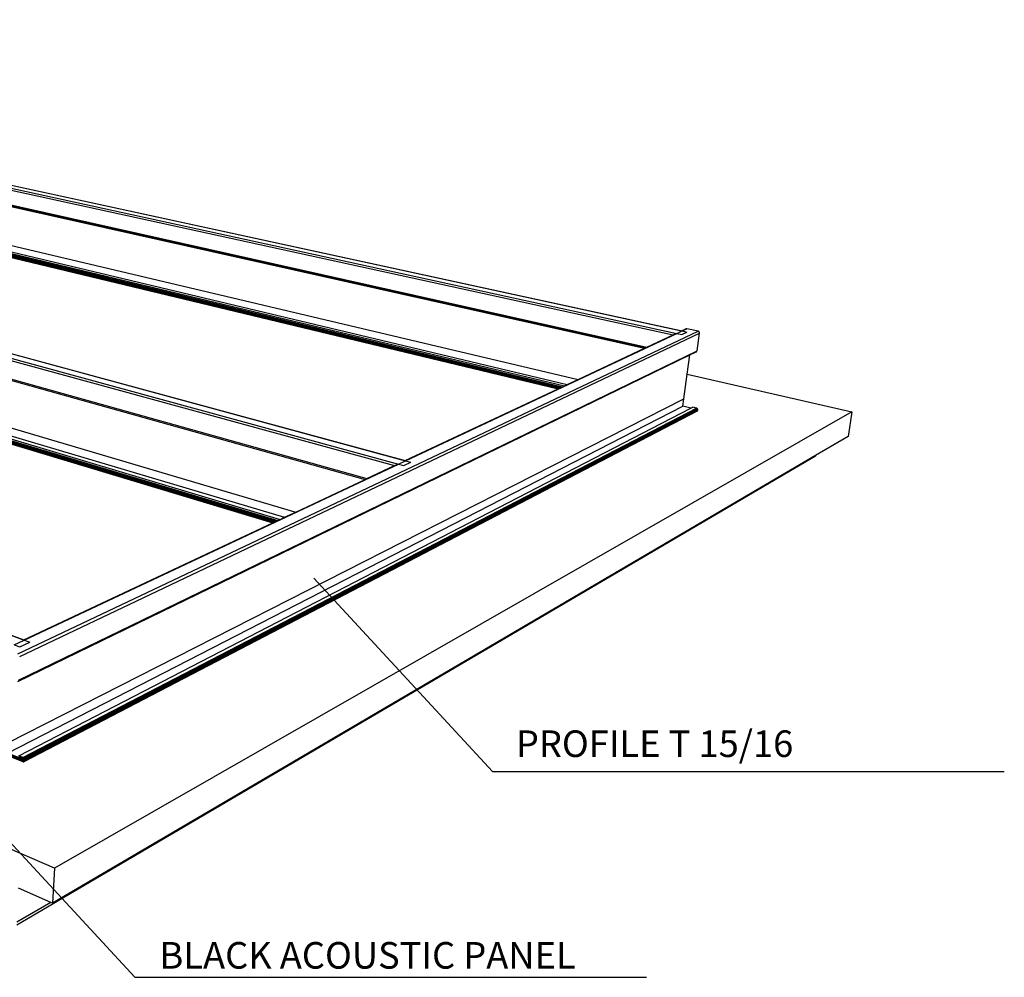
# Model space of a CAD drawing. Header units: millimetres. Extents: x 2505.31 to 2510.58, y 5110.13 to 5113.73.
# Tile 34 of 37: x 2510.03 to 2510.58, y 5110.13 to 5110.67. Entities that reach past the tile are written whole.
import ezdxf

# ---------------------------------------------------------------- set-up
doc = ezdxf.new("R2010")
doc.units = ezdxf.units.MM
doc.styles.get("Standard").update_dxf_attribs({"font": 'arial.ttf'})

# ---------------------------------------------------------------- blocks, each defined once
blk = doc.blocks.new('Aries_60x120_HS_TopView')
for p, q in [((2509.58841, 5110.66652), (2510.40019, 5110.48959)), ((2509.59517, 5110.66633), (2510.40289, 5110.49106)), ((2509.59517, 5110.66633), (2510.40313, 5110.49097)), ((2509.58832, 5110.66579), (2510.39811, 5110.48882)), ((2509.58869, 5110.65936), (2510.38327, 5110.48185)), ((2509.58926, 5110.65882), (2510.3823, 5110.4814)), ((2509.58927, 5110.65864), (2510.38189, 5110.4812)), ((2509.42166, 5110.63931), (2510.24086, 5110.41498)), ((2509.42184, 5110.64012), (2510.24318, 5110.41583)), ((2509.42579, 5110.64075), (2510.24713, 5110.41768)), ((2509.5902, 5110.64197), (2510.34446, 5110.46362)), ((2509.58917, 5110.63792), (2510.3349, 5110.45914)), ((2509.58917, 5110.63789), (2510.33481, 5110.4591)), ((2509.58917, 5110.63785), (2510.33473, 5110.45906)), ((2509.58917, 5110.63781), (2510.33465, 5110.45902)), ((2509.58917, 5110.63777), (2510.33456, 5110.45898)), ((2509.58917, 5110.63773), (2510.33447, 5110.45894)), ((2509.58917, 5110.63769), (2510.33439, 5110.4589)), ((2509.58917, 5110.63766), (2510.3343, 5110.45886)), ((2509.58917, 5110.63762), (2510.33422, 5110.45882)), ((2509.58917, 5110.63758), (2510.33413, 5110.45878)), ((2509.58917, 5110.63754), (2510.33405, 5110.45874)), ((2509.58917, 5110.63751), (2510.33397, 5110.4587)), ((2509.58918, 5110.63809), (2510.33528, 5110.45931)), ((2509.58918, 5110.63806), (2510.33521, 5110.45928)), ((2509.58918, 5110.63803), (2510.33513, 5110.45925)), ((2509.58918, 5110.63799), (2510.33506, 5110.45921)), ((2509.58918, 5110.63796), (2510.33498, 5110.45917)), ((2509.58918, 5110.63747), (2510.33389, 5110.45866)), ((2509.58918, 5110.63743), (2510.33382, 5110.45863)), ((2509.58918, 5110.6374), (2510.33375, 5110.4586)), ((2509.58918, 5110.63737), (2510.33368, 5110.45856)), ((2509.58919, 5110.63812), (2510.33534, 5110.45934)), ((2509.58919, 5110.63734), (2510.33361, 5110.45853)), ((2509.58919, 5110.63731), (2510.33355, 5110.4585)), ((2509.58919, 5110.63728), (2510.33349, 5110.45848)), ((2509.58919, 5110.63726), (2510.33344, 5110.45845)), ((2509.5892, 5110.63817), (2510.33546, 5110.4594)), ((2509.5892, 5110.63815), (2510.33541, 5110.45937)), ((2509.58921, 5110.63819), (2510.33552, 5110.45943)), ((2509.58921, 5110.63723), (2510.33339, 5110.45843)), ((2509.58921, 5110.63721), (2510.33334, 5110.45841)), ((2509.58922, 5110.63822), (2510.33557, 5110.45945)), ((2509.58922, 5110.63719), (2510.3333, 5110.45839)), ((2509.58923, 5110.63825), (2510.33566, 5110.45949)), ((2509.58923, 5110.63823), (2510.33562, 5110.45947)), ((2509.58923, 5110.63717), (2510.33327, 5110.45837)), ((2509.58927, 5110.63712), (2510.33317, 5110.45833)), ((2509.58927, 5110.63712), (2510.33321, 5110.45835)), ((2509.58927, 5110.63712), (2510.33324, 5110.45836)), ((2509.58931, 5110.63826), (2510.33569, 5110.45951)), ((2509.58931, 5110.63826), (2510.33573, 5110.45952)), ((2509.59186, 5110.6381), (2510.33673, 5110.46)), ((2509.59362, 5110.63841), (2510.33832, 5110.46074)), ((2509.42234, 5110.63233), (2510.22526, 5110.40765)), ((2509.42341, 5110.63161), (2510.22432, 5110.40721)), ((2509.42341, 5110.63161), (2510.22433, 5110.40722)), ((2509.49809, 5110.62116), (2510.24691, 5110.41782)), ((2509.42513, 5110.61352), (2510.18519, 5110.38884)), ((2509.22596, 5110.60907), (2510.03198, 5110.31661)), ((2509.42321, 5110.60884), (2510.17381, 5110.38349)), ((2509.42321, 5110.6088), (2510.17372, 5110.38345)), ((2509.42321, 5110.60875), (2510.17362, 5110.38341)), ((2509.42321, 5110.60871), (2510.17353, 5110.38336)), ((2509.42321, 5110.60867), (2510.17344, 5110.38332)), ((2509.42321, 5110.60863), (2510.17335, 5110.38328)), ((2509.42321, 5110.60859), (2510.17326, 5110.38324)), ((2509.42322, 5110.60896), (2510.17408, 5110.38362)), ((2509.42322, 5110.60892), (2510.17399, 5110.38358)), ((2509.42322, 5110.60888), (2510.1739, 5110.38354)), ((2509.42322, 5110.60854), (2510.17318, 5110.3832)), ((2509.42322, 5110.6085), (2510.1731, 5110.38316)), ((2509.42323, 5110.609), (2510.17417, 5110.38366)), ((2509.42323, 5110.60847), (2510.17302, 5110.38312)), ((2509.42323, 5110.60843), (2510.17294, 5110.38308)), ((2509.42323, 5110.60839), (2510.17287, 5110.38305)), ((2509.42324, 5110.60912), (2510.17443, 5110.38378)), ((2509.42324, 5110.60908), (2510.17434, 5110.38374)), ((2509.42324, 5110.60904), (2510.17426, 5110.3837)), ((2509.42324, 5110.60836), (2510.1728, 5110.38302)), ((2509.42325, 5110.60915), (2510.17451, 5110.38382)), ((2509.42325, 5110.60833), (2510.17273, 5110.38299)), ((2509.42326, 5110.60829), (2510.17267, 5110.38296)), ((2509.42327, 5110.60918), (2510.17459, 5110.38386)), ((2509.42327, 5110.60826), (2510.17261, 5110.38293)), ((2509.42327, 5110.60824), (2510.17256, 5110.38291)), ((2509.42328, 5110.60921), (2510.17466, 5110.38389)), ((2509.42328, 5110.60822), (2510.17252, 5110.38288)), ((2509.4233, 5110.60927), (2510.17479, 5110.38395)), ((2509.4233, 5110.60924), (2510.17473, 5110.38392)), ((2509.4233, 5110.60819), (2510.17247, 5110.38287)), ((2509.42332, 5110.60929), (2510.17485, 5110.38398)), ((2509.42332, 5110.60817), (2510.17244, 5110.38285)), ((2509.42333, 5110.60931), (2510.17491, 5110.38401)), ((2509.42334, 5110.60933), (2510.17496, 5110.38403)), ((2509.42336, 5110.60935), (2510.175, 5110.38405)), ((2509.42341, 5110.6081), (2510.17235, 5110.3828)), ((2509.42341, 5110.6081), (2510.17236, 5110.38281)), ((2509.42341, 5110.6081), (2510.17238, 5110.38282)), ((2509.42341, 5110.6081), (2510.17241, 5110.38283)), ((2509.42343, 5110.60935), (2510.17504, 5110.38407)), ((2509.42613, 5110.60916), (2510.17638, 5110.3847)), ((2509.42853, 5110.60957), (2510.17881, 5110.38584)), ((2509.2922, 5110.58514), (2510.03184, 5110.31682)), ((2510.04912, 5110.18793), (2509.15833, 5110.57296)), ((2510.02845, 5110.30887), (2510.41217, 5110.49086)), ((2510.02944, 5110.30728), (2510.41296, 5110.48976)), ((2510.24713, 5110.41768), (2510.40019, 5110.48959)), ((2510.38327, 5110.48185), (2510.39811, 5110.48882)), ((2510.39811, 5110.48882), (2510.39931, 5110.48938)), ((2510.39931, 5110.48938), (2510.39938, 5110.48941)), ((2510.40019, 5110.48959), (2510.40313, 5110.49097)), ((2510.40019, 5110.48959), (2510.40293, 5110.48899)), ((2510.40289, 5110.49106), (2510.40521, 5110.49215)), ((2510.40289, 5110.49106), (2510.40295, 5110.49105)), ((2510.40291, 5110.48897), (2510.40293, 5110.48899)), ((2510.40293, 5110.48899), (2510.40587, 5110.49037)), ((2510.40295, 5110.49105), (2510.40297, 5110.49105)), ((2510.40313, 5110.49097), (2510.40581, 5110.49223)), ((2510.40313, 5110.49097), (2510.40587, 5110.49037)), ((2510.40526, 5110.49217), (2510.40521, 5110.49215)), ((2510.40531, 5110.4922), (2510.40526, 5110.49217)), ((2510.40536, 5110.49221), (2510.40531, 5110.4922)), ((2510.40541, 5110.49223), (2510.40536, 5110.49221)), ((2510.40547, 5110.49224), (2510.40541, 5110.49223)), ((2510.40553, 5110.49225), (2510.40547, 5110.49224)), ((2510.40553, 5110.49225), (2510.40558, 5110.49225)), ((2510.40564, 5110.49225), (2510.40558, 5110.49225)), ((2510.4057, 5110.49225), (2510.40564, 5110.49225)), ((2510.40576, 5110.49224), (2510.4057, 5110.49225)), ((2510.40581, 5110.49223), (2510.40576, 5110.49224)), ((2510.41217, 5110.49086), (2510.40581, 5110.49223)), ((2510.40587, 5110.49037), (2510.40589, 5110.49038)), ((2510.41158, 5110.47979), (2510.41296, 5110.48976)), ((2510.41222, 5110.49084), (2510.41217, 5110.49086)), ((2510.41228, 5110.49083), (2510.41222, 5110.49084)), ((2510.41234, 5110.4908), (2510.41228, 5110.49083)), ((2510.41239, 5110.49078), (2510.41234, 5110.4908)), ((2510.41244, 5110.49075), (2510.41239, 5110.49078)), ((2510.41249, 5110.49072), (2510.41244, 5110.49075)), ((2510.41254, 5110.49069), (2510.41249, 5110.49072)), ((2510.41259, 5110.49065), (2510.41254, 5110.49069)), ((2510.41264, 5110.49061), (2510.41259, 5110.49065)), ((2510.41268, 5110.49057), (2510.41264, 5110.49061)), ((2510.41272, 5110.49052), (2510.41268, 5110.49057)), ((2510.41276, 5110.49048), (2510.41272, 5110.49052)), ((2510.41279, 5110.49043), (2510.41276, 5110.49048)), ((2510.41283, 5110.49038), (2510.41279, 5110.49043)), ((2510.41286, 5110.49033), (2510.41283, 5110.49038)), ((2510.41288, 5110.49027), (2510.41286, 5110.49033)), ((2510.4129, 5110.49022), (2510.41288, 5110.49027)), ((2510.41292, 5110.49016), (2510.4129, 5110.49022)), ((2510.41294, 5110.4901), (2510.41292, 5110.49016)), ((2510.41295, 5110.49005), (2510.41294, 5110.4901)), ((2510.41296, 5110.48999), (2510.41295, 5110.49005)), ((2510.41297, 5110.48993), (2510.41296, 5110.48999)), ((2510.41296, 5110.48981), (2510.41297, 5110.48987)), ((2510.41296, 5110.48976), (2510.41296, 5110.48981)), ((2510.41297, 5110.48987), (2510.41297, 5110.48993)), ((2510.02879, 5110.29399), (2510.41158, 5110.47979)), ((2510.34446, 5110.46362), (2510.38189, 5110.4812)), ((2510.38189, 5110.4812), (2510.3823, 5110.4814)), ((2510.3823, 5110.4814), (2510.38327, 5110.48185)), ((2510.40748, 5110.4774), (2510.4111, 5110.47915)), ((2510.4111, 5110.47915), (2510.41115, 5110.47917)), ((2510.41115, 5110.47917), (2510.4112, 5110.4792)), ((2510.4112, 5110.4792), (2510.41124, 5110.47923)), ((2510.41124, 5110.47923), (2510.41129, 5110.47927)), ((2510.41129, 5110.47927), (2510.41133, 5110.4793)), ((2510.41133, 5110.4793), (2510.41137, 5110.47934)), ((2510.41137, 5110.47934), (2510.4114, 5110.47938)), ((2510.4114, 5110.47938), (2510.41144, 5110.47943)), ((2510.41144, 5110.47943), (2510.41147, 5110.47948)), ((2510.41147, 5110.47948), (2510.41149, 5110.47952)), ((2510.41149, 5110.47952), (2510.41152, 5110.47957)), ((2510.41152, 5110.47957), (2510.41154, 5110.47963)), ((2510.41154, 5110.47963), (2510.41155, 5110.47968)), ((2510.41155, 5110.47968), (2510.41157, 5110.47974)), ((2510.41157, 5110.47974), (2510.41158, 5110.47979)), ((2510.02846, 5110.29327), (2510.40748, 5110.4774)), ((2510.406, 5110.46665), (2510.40748, 5110.4774)), ((2510.40409, 5110.45275), (2510.406, 5110.46665)), ((2510.406, 5110.46665), (2510.499, 5110.44543)), ((2510.33832, 5110.46074), (2510.34446, 5110.46362)), ((2510.24691, 5110.41782), (2510.33317, 5110.45833)), ((2510.33321, 5110.45835), (2510.33317, 5110.45833)), ((2510.33321, 5110.45835), (2510.33324, 5110.45836)), ((2510.33324, 5110.45836), (2510.33327, 5110.45837)), ((2510.33327, 5110.45837), (2510.3333, 5110.45839)), ((2510.3333, 5110.45839), (2510.33334, 5110.45841)), ((2510.33334, 5110.45841), (2510.33339, 5110.45843)), ((2510.33339, 5110.45843), (2510.33344, 5110.45845)), ((2510.33344, 5110.45845), (2510.33349, 5110.45848)), ((2510.33349, 5110.45848), (2510.33355, 5110.4585)), ((2510.33355, 5110.4585), (2510.33361, 5110.45853)), ((2510.33361, 5110.45853), (2510.33368, 5110.45856)), ((2510.33368, 5110.45856), (2510.33375, 5110.4586)), ((2510.33375, 5110.4586), (2510.33382, 5110.45863)), ((2510.33382, 5110.45863), (2510.33389, 5110.45866)), ((2510.33389, 5110.45866), (2510.33397, 5110.4587)), ((2510.33397, 5110.4587), (2510.33405, 5110.45874)), ((2510.33405, 5110.45874), (2510.33413, 5110.45878)), ((2510.33413, 5110.45878), (2510.33422, 5110.45882)), ((2510.33422, 5110.45882), (2510.3343, 5110.45886)), ((2510.3343, 5110.45886), (2510.33439, 5110.4589)), ((2510.33439, 5110.4589), (2510.33447, 5110.45894)), ((2510.33447, 5110.45894), (2510.33456, 5110.45898)), ((2510.33456, 5110.45898), (2510.33465, 5110.45902)), ((2510.33465, 5110.45902), (2510.33473, 5110.45906)), ((2510.33473, 5110.45906), (2510.33481, 5110.4591)), ((2510.33481, 5110.4591), (2510.3349, 5110.45914)), ((2510.3349, 5110.45914), (2510.33498, 5110.45917)), ((2510.33498, 5110.45917), (2510.33506, 5110.45921)), ((2510.33506, 5110.45921), (2510.33513, 5110.45925)), ((2510.33513, 5110.45925), (2510.33521, 5110.45928)), ((2510.33521, 5110.45928), (2510.33528, 5110.45931)), ((2510.33528, 5110.45931), (2510.33534, 5110.45934)), ((2510.33534, 5110.45934), (2510.33541, 5110.45937)), ((2510.33541, 5110.45937), (2510.33546, 5110.4594)), ((2510.33546, 5110.4594), (2510.33552, 5110.45943)), ((2510.33552, 5110.45943), (2510.33557, 5110.45945)), ((2510.33557, 5110.45945), (2510.33562, 5110.45947)), ((2510.33562, 5110.45947), (2510.33566, 5110.45949)), ((2510.33566, 5110.45949), (2510.33569, 5110.45951)), ((2510.33569, 5110.45951), (2510.33573, 5110.45952)), ((2510.33573, 5110.45952), (2510.33673, 5110.46)), ((2510.33673, 5110.46), (2510.33832, 5110.46074)), ((2510.02284, 5110.25857), (2510.40409, 5110.45275)), ((2510.4035, 5110.44845), (2510.40409, 5110.45275)), ((2510.02256, 5110.25287), (2510.4035, 5110.44845)), ((2510.02891, 5110.25133), (2510.40811, 5110.44736)), ((2510.0313, 5110.25037), (2510.41122, 5110.44739)), ((2510.03137, 5110.25034), (2510.41128, 5110.44738)), ((2510.03144, 5110.2503), (2510.41134, 5110.44736)), ((2510.0315, 5110.25027), (2510.41139, 5110.44733)), ((2510.03157, 5110.25022), (2510.41145, 5110.44731)), ((2510.03163, 5110.25017), (2510.4115, 5110.44728)), ((2510.03169, 5110.25012), (2510.41155, 5110.44724)), ((2510.03175, 5110.25007), (2510.4116, 5110.44721)), ((2510.03181, 5110.25001), (2510.41165, 5110.44717)), ((2510.03186, 5110.24994), (2510.4117, 5110.44713)), ((2510.03192, 5110.24988), (2510.41174, 5110.44708)), ((2510.03197, 5110.24981), (2510.41178, 5110.44703)), ((2510.03198, 5110.24814), (2510.41155, 5110.44569)), ((2510.03201, 5110.24974), (2510.41182, 5110.44698)), ((2510.03202, 5110.24818), (2510.41174, 5110.44582)), ((2510.03206, 5110.24966), (2510.41185, 5110.44693)), ((2510.03207, 5110.24822), (2510.41178, 5110.44586)), ((2510.0321, 5110.24959), (2510.41188, 5110.44688)), ((2510.03211, 5110.24827), (2510.41181, 5110.4459)), ((2510.03213, 5110.24951), (2510.41191, 5110.44683)), ((2510.03214, 5110.24833), (2510.41185, 5110.44594)), ((2510.03216, 5110.24943), (2510.41194, 5110.44677)), ((2510.03217, 5110.24839), (2510.41188, 5110.44599)), ((2510.03219, 5110.24935), (2510.41196, 5110.44671)), ((2510.0322, 5110.24845), (2510.41191, 5110.44603)), ((2510.03222, 5110.24927), (2510.41197, 5110.44666)), ((2510.03222, 5110.24851), (2510.41193, 5110.44609)), ((2510.03224, 5110.24919), (2510.41199, 5110.4466)), ((2510.03224, 5110.24858), (2510.41195, 5110.44614)), ((2510.03225, 5110.24911), (2510.412, 5110.44654)), ((2510.03226, 5110.24903), (2510.412, 5110.44648)), ((2510.03226, 5110.24865), (2510.41197, 5110.44619)), ((2510.03227, 5110.24895), (2510.412, 5110.44642)), ((2510.03227, 5110.24888), (2510.412, 5110.44636)), ((2510.03227, 5110.2488), (2510.412, 5110.4463)), ((2510.03227, 5110.24872), (2510.41199, 5110.44625)), ((2510.499, 5110.44543), (2510.04912, 5110.18793)), ((2510.40811, 5110.44736), (2510.4035, 5110.44845)), ((2510.40811, 5110.44736), (2510.40913, 5110.44789)), ((2510.41122, 5110.44739), (2510.40913, 5110.44789)), ((2510.41128, 5110.44738), (2510.41122, 5110.44739)), ((2510.41134, 5110.44736), (2510.41128, 5110.44738)), ((2510.41139, 5110.44733), (2510.41134, 5110.44736)), ((2510.41145, 5110.44731), (2510.41139, 5110.44733)), ((2510.4115, 5110.44728), (2510.41145, 5110.44731)), ((2510.41155, 5110.44724), (2510.4115, 5110.44728)), ((2510.4116, 5110.44721), (2510.41155, 5110.44724)), ((2510.41155, 5110.44569), (2510.4116, 5110.44572)), ((2510.41165, 5110.44717), (2510.4116, 5110.44721)), ((2510.4116, 5110.44572), (2510.41165, 5110.44575)), ((2510.4117, 5110.44713), (2510.41165, 5110.44717)), ((2510.41165, 5110.44575), (2510.41169, 5110.44578)), ((2510.41169, 5110.44578), (2510.41174, 5110.44582)), ((2510.41174, 5110.44708), (2510.4117, 5110.44713)), ((2510.41178, 5110.44703), (2510.41174, 5110.44708)), ((2510.41174, 5110.44582), (2510.41178, 5110.44586)), ((2510.41182, 5110.44698), (2510.41178, 5110.44703)), ((2510.41178, 5110.44586), (2510.41181, 5110.4459)), ((2510.41181, 5110.4459), (2510.41185, 5110.44594)), ((2510.41185, 5110.44693), (2510.41182, 5110.44698)), ((2510.41188, 5110.44688), (2510.41185, 5110.44693)), ((2510.41185, 5110.44594), (2510.41188, 5110.44599)), ((2510.41191, 5110.44683), (2510.41188, 5110.44688)), ((2510.41188, 5110.44599), (2510.41191, 5110.44603)), ((2510.41194, 5110.44677), (2510.41191, 5110.44683)), ((2510.41191, 5110.44603), (2510.41193, 5110.44609)), ((2510.41193, 5110.44609), (2510.41195, 5110.44614)), ((2510.41196, 5110.44671), (2510.41194, 5110.44677)), ((2510.41195, 5110.44614), (2510.41197, 5110.44619)), ((2510.41197, 5110.44666), (2510.41196, 5110.44671)), ((2510.41199, 5110.4466), (2510.41197, 5110.44666)), ((2510.41197, 5110.44619), (2510.41199, 5110.44625)), ((2510.412, 5110.44654), (2510.41199, 5110.4466)), ((2510.41199, 5110.44625), (2510.412, 5110.4463)), ((2510.412, 5110.44648), (2510.412, 5110.44654)), ((2510.412, 5110.44642), (2510.412, 5110.44648)), ((2510.412, 5110.44636), (2510.412, 5110.44642)), ((2510.412, 5110.4463), (2510.412, 5110.44636)), ((2510.499, 5110.44543), (2510.49676, 5110.4315)), ((2510.49676, 5110.4315), (2510.47848, 5110.42078)), ((2510.47841, 5110.42037), (2510.0278, 5110.15582)), ((2510.47848, 5110.42078), (2510.04802, 5110.16824)), ((2510.24318, 5110.41583), (2510.24713, 5110.41768)), ((2510.24613, 5110.41502), (2510.25007, 5110.41688)), ((2510.24691, 5110.41782), (2510.24694, 5110.41781)), ((2510.24694, 5110.41781), (2510.24697, 5110.41781)), ((2510.24713, 5110.41768), (2510.25007, 5110.41688)), ((2510.25007, 5110.41688), (2510.25011, 5110.4169)), ((2510.47848, 5110.42078), (2510.47841, 5110.42037)), ((2510.03198, 5110.31661), (2510.24318, 5110.41583)), ((2510.22526, 5110.40765), (2510.24086, 5110.41498)), ((2510.24086, 5110.41498), (2510.24216, 5110.41559)), ((2510.24216, 5110.41559), (2510.24225, 5110.41563)), ((2510.24318, 5110.41583), (2510.24613, 5110.41502)), ((2510.24609, 5110.415), (2510.24613, 5110.41502)), ((2510.18519, 5110.38884), (2510.22432, 5110.40721)), ((2510.22432, 5110.40721), (2510.22433, 5110.40722)), ((2510.22433, 5110.40722), (2510.22526, 5110.40765)), ((2510.17881, 5110.38584), (2510.18519, 5110.38884)), ((2510.17273, 5110.38299), (2510.1728, 5110.38302)), ((2510.1728, 5110.38302), (2510.17287, 5110.38305)), ((2510.17287, 5110.38305), (2510.17294, 5110.38308)), ((2510.17294, 5110.38308), (2510.17302, 5110.38312)), ((2510.17302, 5110.38312), (2510.1731, 5110.38316)), ((2510.1731, 5110.38316), (2510.17318, 5110.3832)), ((2510.17318, 5110.3832), (2510.17326, 5110.38324)), ((2510.17326, 5110.38324), (2510.17335, 5110.38328)), ((2510.17335, 5110.38328), (2510.17344, 5110.38332)), ((2510.17344, 5110.38332), (2510.17353, 5110.38336)), ((2510.17353, 5110.38336), (2510.17362, 5110.38341)), ((2510.17362, 5110.38341), (2510.17372, 5110.38345)), ((2510.17372, 5110.38345), (2510.17381, 5110.38349)), ((2510.17381, 5110.38349), (2510.1739, 5110.38354)), ((2510.1739, 5110.38354), (2510.17399, 5110.38358)), ((2510.17399, 5110.38358), (2510.17408, 5110.38362)), ((2510.17408, 5110.38362), (2510.17417, 5110.38366)), ((2510.17417, 5110.38366), (2510.17426, 5110.3837)), ((2510.17426, 5110.3837), (2510.17434, 5110.38374)), ((2510.17434, 5110.38374), (2510.17443, 5110.38378)), ((2510.17443, 5110.38378), (2510.17451, 5110.38382)), ((2510.17451, 5110.38382), (2510.17459, 5110.38386)), ((2510.17459, 5110.38386), (2510.17466, 5110.38389)), ((2510.17466, 5110.38389), (2510.17473, 5110.38392)), ((2510.17473, 5110.38392), (2510.17479, 5110.38395)), ((2510.17479, 5110.38395), (2510.17485, 5110.38398)), ((2510.17485, 5110.38398), (2510.17491, 5110.38401)), ((2510.17491, 5110.38401), (2510.17496, 5110.38403)), ((2510.17496, 5110.38403), (2510.175, 5110.38405)), ((2510.175, 5110.38405), (2510.17504, 5110.38407)), ((2510.17504, 5110.38407), (2510.17638, 5110.3847)), ((2510.17638, 5110.3847), (2510.17881, 5110.38584)), ((2510.03186, 5110.31682), (2510.17235, 5110.3828)), ((2510.17235, 5110.3828), (2510.17236, 5110.38281)), ((2510.17236, 5110.38281), (2510.17238, 5110.38282)), ((2510.17238, 5110.38282), (2510.17241, 5110.38283)), ((2510.17241, 5110.38283), (2510.17244, 5110.38285)), ((2510.17244, 5110.38285), (2510.17247, 5110.38287)), ((2510.17247, 5110.38287), (2510.17252, 5110.38288)), ((2510.17252, 5110.38288), (2510.17256, 5110.38291)), ((2510.17256, 5110.38291), (2510.17261, 5110.38293)), ((2510.17261, 5110.38293), (2510.17267, 5110.38296)), ((2510.17267, 5110.38296), (2510.17273, 5110.38299)), ((2510.02638, 5110.31398), (2510.03198, 5110.31661)), ((2510.03184, 5110.31682), (2510.03186, 5110.31682)), ((2510.03198, 5110.31661), (2510.0351, 5110.31547)), ((2510.02638, 5110.31398), (2510.02951, 5110.31284)), ((2510.02945, 5110.31281), (2510.02951, 5110.31284)), ((2510.02951, 5110.31284), (2510.0351, 5110.31547)), ((2510.0351, 5110.31547), (2510.03515, 5110.3155)), ((2510.01293, 5110.2554), (2510.03119, 5110.24805)), ((2510.03121, 5110.24844), (2510.01295, 5110.25578)), ((2510.02197, 5110.25254), (2510.03157, 5110.24869)), ((2510.0316, 5110.24924), (2510.02256, 5110.25287)), ((2510.0289, 5110.25094), (2510.03129, 5110.24998)), ((2510.0313, 5110.25037), (2510.02891, 5110.25133)), ((2510.03129, 5110.24998), (2510.03133, 5110.24996)), ((2510.03137, 5110.25034), (2510.0313, 5110.25037)), ((2510.03133, 5110.24996), (2510.03137, 5110.24994)), ((2510.03144, 5110.2503), (2510.03137, 5110.25034)), ((2510.03137, 5110.24994), (2510.03142, 5110.24991)), ((2510.03142, 5110.24991), (2510.03146, 5110.24988)), ((2510.0315, 5110.25027), (2510.03144, 5110.2503)), ((2510.03146, 5110.24988), (2510.0315, 5110.24985)), ((2510.03157, 5110.25022), (2510.0315, 5110.25027)), ((2510.0315, 5110.24985), (2510.03154, 5110.24982)), ((2510.03154, 5110.24982), (2510.03158, 5110.24978)), ((2510.03163, 5110.25017), (2510.03157, 5110.25022)), ((2510.03158, 5110.24978), (2510.03162, 5110.24974)), ((2510.03162, 5110.24974), (2510.03166, 5110.2497)), ((2510.03169, 5110.25012), (2510.03163, 5110.25017)), ((2510.03166, 5110.2497), (2510.03169, 5110.24966)), ((2510.03175, 5110.25007), (2510.03169, 5110.25012)), ((2510.03181, 5110.25001), (2510.03175, 5110.25007)), ((2510.03186, 5110.24994), (2510.03181, 5110.25001)), ((2510.03192, 5110.24988), (2510.03186, 5110.24994)), ((2510.03197, 5110.24981), (2510.03192, 5110.24988)), ((2510.03201, 5110.24974), (2510.03197, 5110.24981)), ((2510.03206, 5110.24966), (2510.03201, 5110.24974)), ((2510.03119, 5110.24805), (2510.03126, 5110.24803)), ((2510.03121, 5110.24844), (2510.03191, 5110.24881)), ((2510.03125, 5110.24842), (2510.03121, 5110.24844)), ((2510.03125, 5110.24842), (2510.0319, 5110.24875)), ((2510.0313, 5110.24841), (2510.03125, 5110.24842)), ((2510.03126, 5110.24803), (2510.03132, 5110.24801)), ((2510.0313, 5110.24841), (2510.03188, 5110.2487)), ((2510.03134, 5110.2484), (2510.0313, 5110.24841)), ((2510.03132, 5110.24801), (2510.03139, 5110.24799)), ((2510.03134, 5110.2484), (2510.03186, 5110.24866)), ((2510.03139, 5110.24839), (2510.03134, 5110.2484)), ((2510.03139, 5110.24839), (2510.03184, 5110.24862)), ((2510.03143, 5110.24839), (2510.03139, 5110.24839)), ((2510.03139, 5110.24799), (2510.03146, 5110.24799)), ((2510.03143, 5110.24839), (2510.03182, 5110.24859)), ((2510.03147, 5110.24839), (2510.03143, 5110.24839)), ((2510.03146, 5110.24799), (2510.03152, 5110.24798)), ((2510.03151, 5110.2484), (2510.03147, 5110.24839)), ((2510.03155, 5110.2484), (2510.03151, 5110.2484)), ((2510.03152, 5110.24798), (2510.03159, 5110.24798)), ((2510.03159, 5110.24842), (2510.03155, 5110.2484)), ((2510.03157, 5110.24869), (2510.0316, 5110.24924)), ((2510.03157, 5110.24869), (2510.03192, 5110.24887)), ((2510.03163, 5110.24843), (2510.03159, 5110.24842)), ((2510.03159, 5110.24798), (2510.03165, 5110.24799)), ((2510.0316, 5110.24924), (2510.03185, 5110.24938)), ((2510.03167, 5110.24845), (2510.03163, 5110.24843)), ((2510.03165, 5110.24799), (2510.03171, 5110.248)), ((2510.0317, 5110.24847), (2510.03167, 5110.24845)), ((2510.03169, 5110.24966), (2510.03173, 5110.24961)), ((2510.03173, 5110.2485), (2510.0317, 5110.24847)), ((2510.03171, 5110.248), (2510.03177, 5110.24802)), ((2510.03173, 5110.24961), (2510.03176, 5110.24956)), ((2510.03177, 5110.24852), (2510.03173, 5110.2485)), ((2510.03176, 5110.24956), (2510.03179, 5110.24951)), ((2510.03179, 5110.24855), (2510.03177, 5110.24852)), ((2510.03177, 5110.24802), (2510.03182, 5110.24804)), ((2510.03179, 5110.24951), (2510.03181, 5110.24946)), ((2510.03182, 5110.24859), (2510.03179, 5110.24855)), ((2510.03181, 5110.24946), (2510.03184, 5110.24941)), ((2510.03184, 5110.24862), (2510.03182, 5110.24859)), ((2510.03182, 5110.24804), (2510.03188, 5110.24807)), ((2510.03184, 5110.24941), (2510.03185, 5110.24938)), ((2510.03186, 5110.24866), (2510.03184, 5110.24862)), ((2510.03185, 5110.24938), (2510.03186, 5110.24936)), ((2510.03186, 5110.24936), (2510.03188, 5110.24931)), ((2510.03188, 5110.2487), (2510.03186, 5110.24866)), ((2510.03188, 5110.24931), (2510.03189, 5110.24925)), ((2510.0319, 5110.24875), (2510.03188, 5110.2487)), ((2510.03188, 5110.24807), (2510.03193, 5110.2481)), ((2510.03189, 5110.24925), (2510.03191, 5110.2492)), ((2510.03191, 5110.24879), (2510.0319, 5110.24875)), ((2510.03191, 5110.2492), (2510.03192, 5110.24914)), ((2510.03192, 5110.24884), (2510.03191, 5110.24881)), ((2510.03191, 5110.24881), (2510.03191, 5110.24879)), ((2510.03192, 5110.24914), (2510.03192, 5110.24909)), ((2510.03192, 5110.24909), (2510.03193, 5110.24904)), ((2510.03193, 5110.24889), (2510.03192, 5110.24887)), ((2510.03192, 5110.24887), (2510.03192, 5110.24884)), ((2510.03193, 5110.24904), (2510.03193, 5110.24899)), ((2510.03193, 5110.24899), (2510.03193, 5110.24894)), ((2510.03193, 5110.24894), (2510.03193, 5110.24889)), ((2510.03193, 5110.2481), (2510.03198, 5110.24814)), ((2510.03198, 5110.24814), (2510.03202, 5110.24818)), ((2510.03202, 5110.24818), (2510.03207, 5110.24822)), ((2510.0321, 5110.24959), (2510.03206, 5110.24966)), ((2510.03207, 5110.24822), (2510.03211, 5110.24827)), ((2510.03213, 5110.24951), (2510.0321, 5110.24959)), ((2510.03211, 5110.24827), (2510.03214, 5110.24833)), ((2510.03216, 5110.24943), (2510.03213, 5110.24951)), ((2510.03214, 5110.24833), (2510.03217, 5110.24839)), ((2510.03219, 5110.24935), (2510.03216, 5110.24943)), ((2510.03217, 5110.24839), (2510.0322, 5110.24845)), ((2510.03222, 5110.24927), (2510.03219, 5110.24935)), ((2510.0322, 5110.24845), (2510.03222, 5110.24851)), ((2510.03224, 5110.24919), (2510.03222, 5110.24927)), ((2510.03222, 5110.24851), (2510.03224, 5110.24858)), ((2510.03225, 5110.24911), (2510.03224, 5110.24919)), ((2510.03224, 5110.24858), (2510.03226, 5110.24865)), ((2510.03226, 5110.24903), (2510.03225, 5110.24911)), ((2510.03227, 5110.24895), (2510.03226, 5110.24903)), ((2510.03226, 5110.24865), (2510.03227, 5110.24872)), ((2510.03227, 5110.24888), (2510.03227, 5110.24895)), ((2510.03227, 5110.2488), (2510.03227, 5110.24888)), ((2510.03227, 5110.24872), (2510.03227, 5110.2488)), ((2510.04912, 5110.18793), (2510.04802, 5110.16824)), ((2510.04707, 5110.16866), (2510.02886, 5110.17674)), ((2510.04707, 5110.16866), (2510.02788, 5110.15742)), ((2510.04802, 5110.16824), (2510.04707, 5110.16866))]:
    blk.add_line(p, q)

msp = doc.modelspace()

# ---------------------------------------------------------------- linework, layer by layer
for points in [[(2510.1954, 5110.35146), (2510.29623, 5110.24247), (2510.58493, 5110.24247)], [(2509.99362, 5110.23539), (2510.09445, 5110.1264), (2510.38315, 5110.1264)]]:
    msp.add_lwpolyline(points)

# ---------------------------------------------------------------- block references
msp.add_blockref('Aries_60x120_HS_TopView', (0, 0))

# ---------------------------------------------------------------- texts
at = {"char_height": 0.0150008, "attachment_point": 1}
for s, insert in [('PROFILE T 15/16 ', (2510.30939, 5110.26565)), ('BLACK ACOUSTIC PANEL ', (2510.10832, 5110.14629))]:
    msp.add_mtext_dynamic_manual_height_columns(s, width=0.2653897, gutter_width=0.0125, heights=[0.00864], dxfattribs=dict(at, insert=insert))

doc.saveas('drawing.dxf')
